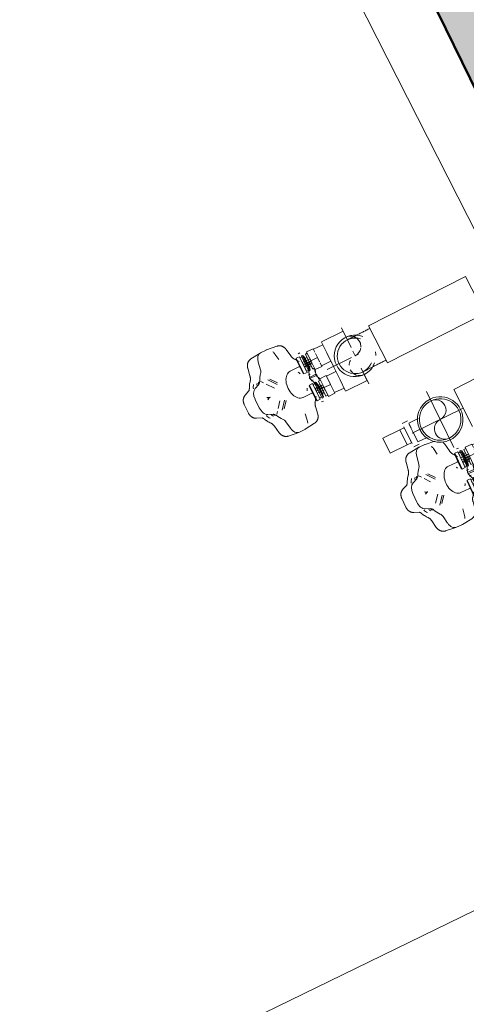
# Model space of a CAD drawing. Header units: millimetres. Extents: x -1662057 to -197461, y -941126 to 63888.
# Tile 103 of 209: x -1618748 to -1618390, y -339520 to -338729. Entities that reach past the tile are written whole.
import ezdxf

# ---------------------------------------------------------------- set-up
doc = ezdxf.new("R2010")
doc.units = ezdxf.units.MM
for name, color, linetype, lineweight in [('A-Wall', 252, 'CONTINUOUS', 0), ('A-WALL-PATT', 111, 'CONTINUOUS', 50), ('I-WALL', 2, 'CONTINUOUS', 18), ('P-PIPE', 3, 'CONTINUOUS', 5), ('P-PIPE-CNTR', 3, 'CONTINUOUS', 5)]:
    doc.layers.add(name, color=color, linetype=linetype, lineweight=lineweight)

# ---------------------------------------------------------------- blocks, each defined once
blk = doc.blocks.new('M_Elbow - Generic - Standard-2267765-Pirmā stāva plāns uz atzīmes 0_000 M1-150')
at = {"layer": 'P-PIPE', "color": 252, "flags": 128}
for points in [[(-13147.29, 10759.11), (-13148.12, 10759.1), (-13148.94, 10759.09), (-13149.76, 10759.08), (-13150.58, 10759.07), (-13151.39, 10759.05), (-13152.2, 10759.04), (-13152.99, 10759.03), (-13153.78, 10759.02), (-13154.56, 10759.01), (-13155.33, 10759), (-13156.08, 10758.99), (-13156.82, 10758.98), (-13157.54, 10758.97), (-13158.25, 10758.96), (-13158.94, 10758.95), (-13159.61, 10758.94), (-13160.27, 10758.93), (-13160.9, 10758.92), (-13161.51, 10758.91), (-13162.09, 10758.9), (-13162.66, 10758.89), (-13163.2, 10758.88), (-13163.71, 10758.88), (-13164.2, 10758.87), (-13164.66, 10758.86), (-13165.09, 10758.86), (-13165.49, 10758.85), (-13165.87, 10758.85), (-13166.21, 10758.84), (-13166.52, 10758.84), (-13166.81, 10758.83), (-13167.06, 10758.83), (-13167.28, 10758.83), (-13167.47, 10758.82), (-13167.63, 10758.82), (-13167.75, 10758.82), (-13167.84, 10758.82), (-13167.9, 10758.82), (-13167.93, 10758.82)], [(-13167.52, 10730.24), (-13167.5, 10730.24), (-13167.45, 10730.25), (-13167.37, 10730.25), (-13167.25, 10730.25), (-13167.1, 10730.25), (-13166.92, 10730.25), (-13166.71, 10730.26), (-13166.47, 10730.26), (-13166.19, 10730.26), (-13165.89, 10730.27), (-13165.55, 10730.27), (-13165.18, 10730.28), (-13164.79, 10730.28), (-13164.36, 10730.29), (-13163.91, 10730.3), (-13163.43, 10730.3), (-13162.93, 10730.31), (-13162.39, 10730.32), (-13161.84, 10730.33), (-13161.26, 10730.33), (-13160.65, 10730.34), (-13160.03, 10730.35), (-13159.38, 10730.36), (-13158.72, 10730.37), (-13158.03, 10730.38), (-13157.33, 10730.39), (-13156.61, 10730.4), (-13155.87, 10730.41), (-13155.12, 10730.42), (-13154.36, 10730.43), (-13153.58, 10730.44), (-13152.8, 10730.46), (-13152, 10730.47), (-13151.2, 10730.48), (-13150.39, 10730.49), (-13149.57, 10730.5), (-13148.75, 10730.51), (-13147.93, 10730.53), (-13147.1, 10730.54), (-13146.88, 10730.54)]]:
    blk.add_lwpolyline(points, dxfattribs=at)
at = {"layer": 'P-PIPE', "color": 252}
for start, end in [(45.82406, 180.82406), (180.82406, 311.28067)]:
    blk.add_arc((-13167.72, 10744.53), 14.29, start, end, dxfattribs=at)
blk = doc.blocks.new('Pipe-Valve-Herz-Commisioning_14017XX-13 - DN15LF _1 4017 11_-2478847-Pirmā stāva plāns uz atzīmes 0_000 M1-150')
at = {"layer": 'P-PIPE', "color": 252}
for p, q in [((-13235.14, 10780.06), (-13243.97, 10779.05)), ((-13234.76, 10780.08), (-13229.86, 10780.07)), ((-13220.66, 10779.04), (-13229.48, 10780.05)), ((-13249.5, 10773.44), (-13250.59, 10767.13)), ((-13240.84, 10767.83), (-13239.75, 10774.13)), ((-13224.88, 10774.12), (-13223.98, 10768.83)), ((-13214.06, 10767.11), (-13215.14, 10773.41)), ((-13211.47, 10750.2), (-13211.46, 10762.93)), ((-13211.46, 10762.93), (-13211.47, 10750.2)), ((-13210.97, 10763.56), (-13211.46, 10762.93)), ((-13210.98, 10749.56), (-13210.97, 10763.56)), ((-13208.16, 10763.56), (-13210.97, 10763.56)), ((-13210.97, 10763.56), (-13210.97, 10760.06)), ((-13208.17, 10749.56), (-13208.16, 10763.56)), ((-13208.16, 10763.56), (-13208.17, 10760.06)), ((-13208.17, 10760.39), (-13208.16, 10762.64)), ((-13208.16, 10762.64), (-13208.17, 10760.39)), ((-13208.16, 10761.3), (-13208.17, 10758.31)), ((-13208.17, 10760.06), (-13208.16, 10761.3)), ((-13206.46, 10766.06), (-13208.16, 10766.06)), ((-13206.46, 10762.64), (-13208.16, 10762.64)), ((-13206.47, 10749.66), (-13206.46, 10763.45)), ((-13206.46, 10763.45), (-13206.47, 10749.66)), ((-13206.47, 10750.48), (-13206.46, 10762.64)), ((-13206.46, 10762.64), (-13206.47, 10750.48)), ((-13206.46, 10761.3), (-13206.47, 10751.82)), ((-13206.47, 10758.31), (-13206.46, 10761.3)), ((-13205.49, 10763.45), (-13206.46, 10763.45)), ((-13205.5, 10749.66), (-13205.49, 10763.45)), ((-13205.49, 10763.45), (-13205.5, 10749.66)), ((-13204.88, 10762.83), (-13205.49, 10763.45)), ((-13204.89, 10750.28), (-13204.88, 10762.83)), ((-13204.88, 10762.83), (-13204.89, 10750.28)), ((-13204.56, 10761.03), (-13204.88, 10761.77)), ((-13204.88, 10751.35), (-13204.88, 10761.77)), ((-13204.88, 10761.77), (-13204.88, 10751.35)), ((-13204.57, 10752.08), (-13204.56, 10761.03)), ((-13204.56, 10761.03), (-13204.57, 10752.08)), ((-13202.97, 10760.23), (-13204.57, 10760.24)), ((-13204.57, 10752.88), (-13204.57, 10760.24)), ((-13204.57, 10760.24), (-13204.57, 10752.88)), ((-13202.96, 10763.26), (-13202.97, 10749.86)), ((-13202.97, 10758.31), (-13202.96, 10763.26)), ((-13202.97, 10760.23), (-13202.97, 10752.88)), ((-13202.97, 10752.88), (-13202.97, 10760.23)), ((-13201.23, 10763.25), (-13202.96, 10763.26)), ((-13201.23, 10756.55), (-13201.23, 10764.45)), ((-13195.41, 10764.45), (-13201.23, 10764.45)), ((-13195.41, 10764.45), (-13195.41, 10761.28)), ((-13187.01, 10763.92), (-13195.41, 10763.92)), ((-13195.41, 10760.24), (-13195.41, 10756.55)), ((-13167.71, 10766.53), (-13187.01, 10766.54)), ((-13187.01, 10756.54), (-13187.01, 10766.2)), ((-13167.71, 10766.52), (-13167.71, 10762.03)), ((-13256.73, 10756.68), (-13260.79, 10754.99)), ((-13251.32, 10756.15), (-13247.26, 10757.84)), ((-13243.33, 10757.42), (-13244.71, 10759.17)), ((-13237.19, 10749.65), (-13241.73, 10755.4)), ((-13239.1, 10757.89), (-13233.9, 10751.3)), ((-13233.23, 10752.45), (-13237.4, 10757.73)), ((-13212.18, 10756.31), (-13219.96, 10756.32)), ((-13210.97, 10753.06), (-13210.98, 10749.56)), ((-13208.28, 10745.14), (-13204.25, 10755.98)), ((-13208.17, 10758.31), (-13208.17, 10754.81)), ((-13208.17, 10758.31), (-13201.23, 10758.3)), ((-13201.23, 10754.8), (-13208.17, 10754.81)), ((-13208.17, 10754.81), (-13208.17, 10751.82)), ((-13201.94, 10754.05), (-13208.17, 10754.05)), ((-13208.17, 10751.82), (-13208.17, 10753.06)), ((-13208.17, 10753.06), (-13208.17, 10749.56)), ((-13208.17, 10750.48), (-13208.17, 10752.73)), ((-13208.17, 10752.73), (-13208.17, 10750.48)), ((-13206.14, 10755.89), (-13207.93, 10756.64)), ((-13202.97, 10758.31), (-13206.47, 10758.31)), ((-13206.47, 10754.81), (-13202.97, 10754.81)), ((-13206.47, 10751.82), (-13206.47, 10754.81)), ((-13204.88, 10751.35), (-13204.57, 10752.08)), ((-13204.57, 10752.88), (-13202.97, 10752.88)), ((-13201.23, 10755.98), (-13204.25, 10755.98)), ((-13201.23, 10756.56), (-13203.6, 10756.56)), ((-13202.97, 10758.31), (-13201.23, 10758.3)), ((-13202.97, 10749.86), (-13202.97, 10754.81)), ((-13201.23, 10754.8), (-13202.97, 10754.81)), ((-13201.24, 10748.66), (-13201.23, 10756.55)), ((-13201.23, 10754.8), (-13201.23, 10758.3)), ((-13195.41, 10756.55), (-13201.23, 10756.55)), ((-13195.41, 10756.55), (-13195.42, 10752.86)), ((-13195.42, 10751.82), (-13195.42, 10748.65)), ((-13187.02, 10744.54), (-13187.01, 10756.54)), ((-13264.84, 10748.41), (-13264.85, 10740.79)), ((-13255.16, 10740.78), (-13255.15, 10748.4)), ((-13245.63, 10744.59), (-13243.51, 10744.58)), ((-13211.47, 10750.2), (-13210.98, 10749.56)), ((-13210.98, 10749.56), (-13208.17, 10749.56)), ((-13202.61, 10745.14), (-13208.28, 10745.14)), ((-13204.27, 10733.13), (-13208.28, 10743.98)), ((-13202.61, 10743.98), (-13208.28, 10743.98)), ((-13208.17, 10750.48), (-13206.47, 10750.48)), ((-13208.17, 10747.06), (-13206.47, 10747.06)), ((-13206.47, 10749.66), (-13205.5, 10749.66)), ((-13205.5, 10749.66), (-13204.89, 10750.28)), ((-13202.97, 10749.86), (-13201.24, 10749.85)), ((-13201.24, 10748.83), (-13202.61, 10745.14)), ((-13202.61, 10743.98), (-13201.24, 10740.27)), ((-13195.42, 10748.65), (-13201.24, 10748.66)), ((-13195.42, 10749.18), (-13187.02, 10749.17)), ((-13187.03, 10732.54), (-13187.02, 10744.54)), ((-13183.85, 10744.54), (-13187.02, 10744.54)), ((-13241.75, 10733.77), (-13237.95, 10738.56)), ((-13234.28, 10737.38), (-13239.41, 10730.91)), ((-13237.47, 10731.36), (-13233.24, 10736.7)), ((-13211.48, 10738.93), (-13211.49, 10726.2)), ((-13211.49, 10726.2), (-13211.48, 10738.93)), ((-13210.98, 10739.56), (-13211.48, 10738.93)), ((-13210.98, 10739.56), (-13210.99, 10736.06)), ((-13210.99, 10725.56), (-13210.98, 10739.56)), ((-13208.18, 10739.56), (-13210.98, 10739.56)), ((-13208.19, 10725.56), (-13208.18, 10739.56)), ((-13208.18, 10737.3), (-13208.19, 10727.82)), ((-13206.48, 10742.06), (-13208.18, 10742.06)), ((-13208.18, 10739.56), (-13208.18, 10736.06)), ((-13206.48, 10738.64), (-13208.18, 10738.64)), ((-13208.18, 10738.64), (-13208.18, 10736.39)), ((-13208.18, 10736.39), (-13208.18, 10738.64)), ((-13208.18, 10736.29), (-13208.18, 10737.3)), ((-13206.48, 10739.45), (-13206.49, 10725.66)), ((-13206.49, 10725.66), (-13206.48, 10739.45)), ((-13206.48, 10738.64), (-13206.49, 10726.48)), ((-13206.49, 10726.48), (-13206.48, 10738.64)), ((-13206.49, 10727.82), (-13206.48, 10737.3)), ((-13205.51, 10739.45), (-13206.48, 10739.45)), ((-13206.48, 10737.3), (-13206.48, 10734.31)), ((-13205.51, 10739.45), (-13205.52, 10725.66)), ((-13205.52, 10725.66), (-13205.51, 10739.45)), ((-13204.89, 10738.83), (-13205.51, 10739.45)), ((-13204.89, 10738.83), (-13204.9, 10726.28)), ((-13204.9, 10726.28), (-13204.89, 10738.83)), ((-13204.89, 10737.77), (-13204.9, 10727.35)), ((-13204.9, 10727.35), (-13204.89, 10737.77)), ((-13204.58, 10737.03), (-13204.89, 10737.77)), ((-13204.58, 10737.03), (-13204.59, 10728.08)), ((-13204.59, 10728.08), (-13204.58, 10737.03)), ((-13204.58, 10736.24), (-13204.59, 10728.88)), ((-13204.59, 10728.88), (-13204.58, 10736.24)), ((-13202.98, 10736.23), (-13204.58, 10736.24)), ((-13202.99, 10725.86), (-13202.98, 10739.26)), ((-13202.99, 10728.88), (-13202.98, 10736.23)), ((-13202.98, 10736.23), (-13202.99, 10728.88)), ((-13201.25, 10739.25), (-13202.98, 10739.26)), ((-13202.98, 10739.26), (-13202.98, 10734.31)), ((-13201.25, 10732.55), (-13201.24, 10740.45)), ((-13195.42, 10740.45), (-13201.24, 10740.45)), ((-13195.42, 10740.45), (-13195.43, 10732.55)), ((-13187.02, 10739.92), (-13195.42, 10739.92)), ((-13260.81, 10734.21), (-13256.75, 10732.51)), ((-13247.28, 10731.33), (-13251.34, 10733.03)), ((-13244.73, 10730), (-13243.34, 10731.75)), ((-13219.97, 10732.82), (-13212.19, 10732.81)), ((-13210.99, 10729.06), (-13210.99, 10725.56)), ((-13208.19, 10730.81), (-13201.25, 10730.8)), ((-13208.19, 10729.06), (-13208.19, 10725.56)), ((-13208.19, 10727.82), (-13208.19, 10728.83)), ((-13208.19, 10728.73), (-13208.19, 10726.48)), ((-13208.19, 10726.48), (-13208.19, 10728.73)), ((-13208.18, 10735.06), (-13201.95, 10735.06)), ((-13201.25, 10734.3), (-13208.18, 10734.31)), ((-13207.94, 10732.48), (-13206.14, 10733.23)), ((-13202.99, 10730.81), (-13206.49, 10730.81)), ((-13206.49, 10730.81), (-13206.49, 10727.82)), ((-13206.48, 10734.31), (-13202.98, 10734.31)), ((-13204.9, 10727.35), (-13204.59, 10728.08)), ((-13204.59, 10728.88), (-13202.99, 10728.88)), ((-13201.25, 10733.13), (-13204.27, 10733.13)), ((-13201.25, 10732.55), (-13203.62, 10732.55)), ((-13202.99, 10730.81), (-13202.99, 10725.86)), ((-13202.99, 10730.81), (-13201.25, 10730.8)), ((-13201.25, 10734.3), (-13202.98, 10734.31)), ((-13201.26, 10724.66), (-13201.25, 10732.55)), ((-13201.25, 10732.55), (-13195.43, 10732.55)), ((-13195.43, 10732.55), (-13195.44, 10724.65)), ((-13187.04, 10722.88), (-13187.03, 10732.54)), ((-13250.62, 10722.04), (-13249.54, 10715.74)), ((-13239.79, 10715.03), (-13240.87, 10721.33)), ((-13224.01, 10720.31), (-13224.92, 10715.02)), ((-13215.18, 10715.72), (-13214.09, 10722.02)), ((-13211.49, 10726.2), (-13210.99, 10725.56)), ((-13210.99, 10725.56), (-13208.19, 10725.56)), ((-13208.19, 10726.48), (-13206.49, 10726.48)), ((-13208.19, 10723.06), (-13206.49, 10723.06)), ((-13206.49, 10725.66), (-13205.52, 10725.66)), ((-13205.52, 10725.66), (-13204.9, 10726.28)), ((-13202.99, 10725.86), (-13201.25, 10725.85)), ((-13195.44, 10724.65), (-13201.26, 10724.66)), ((-13195.43, 10725.18), (-13187.03, 10725.17)), ((-13187.04, 10722.54), (-13167.74, 10722.53)), ((-13167.73, 10727.68), (-13167.74, 10722.74)), ((-13244.02, 10710.12), (-13235.19, 10709.1)), ((-13229.91, 10709.07), (-13234.81, 10709.08)), ((-13229.53, 10709.1), (-13220.7, 10710.1))]:
    blk.add_line(p, q, dxfattribs=at)
at = {"layer": 'P-PIPE', "color": 252, "flags": 128}
for points in [[(-13243.97, 10779.05), (-13244.33, 10779), (-13244.67, 10778.93), (-13245.01, 10778.84), (-13245.34, 10778.72), (-13245.66, 10778.6), (-13245.96, 10778.46), (-13246.25, 10778.3), (-13246.52, 10778.14), (-13246.78, 10777.96), (-13247.02, 10777.78), (-13247.24, 10777.59), (-13247.46, 10777.39), (-13247.66, 10777.19), (-13247.84, 10776.99), (-13248.01, 10776.79), (-13248.18, 10776.58), (-13248.32, 10776.37), (-13248.46, 10776.16), (-13248.59, 10775.95), (-13248.71, 10775.74), (-13248.82, 10775.53), (-13248.92, 10775.31), (-13249.01, 10775.1), (-13249.1, 10774.89), (-13249.18, 10774.68), (-13249.25, 10774.47), (-13249.31, 10774.26), (-13249.37, 10774.05), (-13249.42, 10773.83), (-13249.46, 10773.62), (-13249.5, 10773.44)], [(-13220.66, 10779.04), (-13220.3, 10778.98), (-13219.95, 10778.91), (-13219.61, 10778.82), (-13219.28, 10778.71), (-13218.97, 10778.58), (-13218.67, 10778.44), (-13218.38, 10778.28), (-13218.11, 10778.12), (-13217.85, 10777.94), (-13217.61, 10777.76), (-13217.38, 10777.57), (-13217.17, 10777.37), (-13216.97, 10777.17), (-13216.79, 10776.97), (-13216.61, 10776.76), (-13216.45, 10776.56), (-13216.3, 10776.35), (-13216.17, 10776.14), (-13216.04, 10775.93), (-13215.92, 10775.71), (-13215.81, 10775.5), (-13215.71, 10775.29), (-13215.62, 10775.08), (-13215.53, 10774.87), (-13215.46, 10774.65), (-13215.39, 10774.44), (-13215.32, 10774.23), (-13215.27, 10774.02), (-13215.22, 10773.81), (-13215.17, 10773.6), (-13215.14, 10773.41)], [(-13252.07, 10763.55), (-13252.6, 10762.91), (-13253.11, 10762.25), (-13253.6, 10761.57), (-13254.06, 10760.86), (-13254.5, 10760.14), (-13254.91, 10759.39), (-13255.3, 10758.63), (-13255.47, 10758.29)], [(-13252.07, 10763.55), (-13251.98, 10763.66), (-13251.88, 10763.79), (-13251.78, 10763.93), (-13251.68, 10764.09), (-13251.57, 10764.26), (-13251.47, 10764.44), (-13251.37, 10764.64), (-13251.27, 10764.85), (-13251.17, 10765.07), (-13251.08, 10765.3), (-13250.99, 10765.54), (-13250.91, 10765.8), (-13250.83, 10766.06), (-13250.76, 10766.33), (-13250.69, 10766.61), (-13250.63, 10766.9), (-13250.59, 10767.13)], [(-13212.58, 10763.52), (-13212.67, 10763.63), (-13212.77, 10763.76), (-13212.87, 10763.9), (-13212.97, 10764.06), (-13213.07, 10764.23), (-13213.18, 10764.41), (-13213.28, 10764.61), (-13213.38, 10764.82), (-13213.47, 10765.04), (-13213.56, 10765.27), (-13213.65, 10765.52), (-13213.74, 10765.77), (-13213.81, 10766.04), (-13213.89, 10766.31), (-13213.95, 10766.59), (-13214.01, 10766.87), (-13214.06, 10767.11)], [(-13212.58, 10763.52), (-13212.05, 10762.88), (-13211.54, 10762.22), (-13211.05, 10761.54), (-13210.59, 10760.83), (-13210.16, 10760.1)], [(-13260.79, 10754.99), (-13261.1, 10754.85), (-13261.39, 10754.7), (-13261.67, 10754.53), (-13261.93, 10754.36), (-13262.17, 10754.18), (-13262.41, 10753.99), (-13262.62, 10753.8), (-13262.83, 10753.6), (-13263.02, 10753.4), (-13263.19, 10753.19), (-13263.36, 10752.99), (-13263.51, 10752.78), (-13263.65, 10752.57), (-13263.78, 10752.36), (-13263.9, 10752.15), (-13264.02, 10751.94), (-13264.12, 10751.72), (-13264.21, 10751.51), (-13264.3, 10751.3), (-13264.38, 10751.09), (-13264.45, 10750.88), (-13264.52, 10750.67), (-13264.58, 10750.46), (-13264.63, 10750.24), (-13264.68, 10750.03), (-13264.72, 10749.82), (-13264.75, 10749.61), (-13264.78, 10749.4), (-13264.8, 10749.19), (-13264.82, 10748.98), (-13264.83, 10748.77), (-13264.84, 10748.56), (-13264.84, 10748.41)], [(-13256.73, 10756.68), (-13256.71, 10756.68), (-13256.69, 10756.7), (-13256.65, 10756.72), (-13256.6, 10756.75), (-13256.55, 10756.79), (-13256.48, 10756.84), (-13256.41, 10756.91), (-13256.33, 10756.99), (-13256.24, 10757.08), (-13256.15, 10757.19), (-13256.05, 10757.31), (-13255.95, 10757.45), (-13255.85, 10757.6), (-13255.75, 10757.76), (-13255.65, 10757.94), (-13255.55, 10758.13), (-13255.47, 10758.29)], [(-13210.99, 10756.18), (-13211.32, 10756.24), (-13211.66, 10756.29), (-13212, 10756.31), (-13212.18, 10756.31)], [(-13207.43, 10753.97), (-13207.69, 10754.25), (-13207.95, 10754.51), (-13208.23, 10754.75)], [(-13207.93, 10756.64), (-13207.94, 10756.65), (-13207.97, 10756.66), (-13208.01, 10756.68), (-13208.05, 10756.72), (-13208.11, 10756.76)], [(-13260.81, 10734.21), (-13261.11, 10734.34), (-13261.4, 10734.5), (-13261.68, 10734.66), (-13261.94, 10734.83), (-13262.19, 10735.01), (-13262.42, 10735.2), (-13262.64, 10735.4), (-13262.84, 10735.59), (-13263.03, 10735.8), (-13263.2, 10736), (-13263.37, 10736.21), (-13263.52, 10736.42), (-13263.66, 10736.63), (-13263.79, 10736.84), (-13263.91, 10737.05), (-13264.03, 10737.26), (-13264.13, 10737.47), (-13264.22, 10737.68), (-13264.31, 10737.9), (-13264.39, 10738.11), (-13264.46, 10738.32), (-13264.53, 10738.53), (-13264.59, 10738.74), (-13264.64, 10738.95), (-13264.68, 10739.16), (-13264.72, 10739.37), (-13264.76, 10739.58), (-13264.79, 10739.79), (-13264.81, 10740), (-13264.83, 10740.21), (-13264.84, 10740.42), (-13264.85, 10740.63), (-13264.85, 10740.79)], [(-13256.75, 10732.51), (-13256.73, 10732.5), (-13256.7, 10732.49), (-13256.67, 10732.47), (-13256.62, 10732.44), (-13256.56, 10732.4), (-13256.5, 10732.34), (-13256.43, 10732.28), (-13256.34, 10732.2), (-13256.26, 10732.1), (-13256.17, 10732), (-13256.07, 10731.88), (-13255.97, 10731.74), (-13255.87, 10731.59), (-13255.77, 10731.43), (-13255.67, 10731.25), (-13255.57, 10731.06), (-13255.49, 10730.89)], [(-13252.1, 10725.63), (-13252.63, 10726.27), (-13253.14, 10726.93), (-13253.62, 10727.62), (-13254.08, 10728.32), (-13254.52, 10729.05), (-13254.93, 10729.79), (-13255.32, 10730.56), (-13255.49, 10730.89)], [(-13212.6, 10725.61), (-13212.07, 10726.24), (-13211.56, 10726.9), (-13211.08, 10727.59), (-13210.62, 10728.29), (-13210.18, 10729.02)], [(-13212.19, 10732.81), (-13211.86, 10732.82), (-13211.52, 10732.85), (-13211.19, 10732.91)], [(-13207.94, 10732.48), (-13207.96, 10732.47), (-13207.99, 10732.46), (-13208.02, 10732.43), (-13208.07, 10732.4), (-13208.13, 10732.36)], [(-13208.11, 10734.48), (-13207.84, 10734.73), (-13207.58, 10734.99)], [(-13252.1, 10725.63), (-13252, 10725.52), (-13251.91, 10725.39), (-13251.8, 10725.25), (-13251.7, 10725.09), (-13251.6, 10724.92), (-13251.5, 10724.74), (-13251.4, 10724.54), (-13251.3, 10724.33), (-13251.2, 10724.11), (-13251.11, 10723.88), (-13251.02, 10723.63), (-13250.94, 10723.38), (-13250.86, 10723.12), (-13250.79, 10722.84), (-13250.72, 10722.57), (-13250.66, 10722.28), (-13250.62, 10722.04)], [(-13212.6, 10725.61), (-13212.7, 10725.49), (-13212.8, 10725.36), (-13212.9, 10725.22), (-13213, 10725.07), (-13213.1, 10724.9), (-13213.2, 10724.71), (-13213.31, 10724.52), (-13213.4, 10724.31), (-13213.5, 10724.08), (-13213.59, 10723.85), (-13213.68, 10723.61), (-13213.77, 10723.35), (-13213.84, 10723.09), (-13213.92, 10722.82), (-13213.98, 10722.54), (-13214.04, 10722.25), (-13214.09, 10722.02)], [(-13244.02, 10710.12), (-13244.37, 10710.17), (-13244.72, 10710.24), (-13245.06, 10710.33), (-13245.39, 10710.45), (-13245.71, 10710.57), (-13246.01, 10710.71), (-13246.29, 10710.87), (-13246.57, 10711.04), (-13246.82, 10711.21), (-13247.06, 10711.39), (-13247.29, 10711.58), (-13247.5, 10711.78), (-13247.7, 10711.98), (-13247.89, 10712.18), (-13248.06, 10712.39), (-13248.22, 10712.6), (-13248.37, 10712.81), (-13248.51, 10713.02), (-13248.64, 10713.23), (-13248.75, 10713.44), (-13248.86, 10713.65), (-13248.96, 10713.86), (-13249.06, 10714.07), (-13249.14, 10714.29), (-13249.22, 10714.5), (-13249.29, 10714.71), (-13249.35, 10714.92), (-13249.41, 10715.13), (-13249.46, 10715.34), (-13249.5, 10715.55), (-13249.54, 10715.74)], [(-13220.7, 10710.1), (-13220.35, 10710.15), (-13220, 10710.22), (-13219.66, 10710.32), (-13219.33, 10710.43), (-13219.02, 10710.55), (-13218.71, 10710.7), (-13218.43, 10710.85), (-13218.16, 10711.02), (-13217.9, 10711.19), (-13217.66, 10711.37), (-13217.43, 10711.56), (-13217.22, 10711.76), (-13217.02, 10711.96), (-13216.83, 10712.16), (-13216.66, 10712.37), (-13216.5, 10712.57), (-13216.35, 10712.78), (-13216.21, 10712.99), (-13216.08, 10713.2), (-13215.96, 10713.42), (-13215.85, 10713.63), (-13215.75, 10713.84), (-13215.66, 10714.05), (-13215.58, 10714.26), (-13215.5, 10714.47), (-13215.43, 10714.68), (-13215.36, 10714.9), (-13215.31, 10715.11), (-13215.26, 10715.32), (-13215.21, 10715.53), (-13215.18, 10715.72)]]:
    blk.add_lwpolyline(points, dxfattribs=at)
at = {"layer": 'P-PIPE', "color": 252}
for centre, major_axis, start_param, end_param in [((-13234.77, 10772.05), (0.01, 8.03), 0, 1.308997), ((-13229.87, 10772.05), (0.01, 8.03), 6.209708, 6.283185), ((-13229.87, 10772.05), (0.01, 8.03), 4.974188, 5.299097), ((-13243.97, 10769.14), (0, 5.05), 3.778579, 4.45059), ((-13248.04, 10752.8), (0.01, 8.21), 0.58882, 1.097238), ((-13243.45, 10752.79), (0.01, 8.21), 0.58882, 0.843029), ((-13248.09, 10762.67), (0, 5), 3.403392, 4.075931), ((-13232.24, 10744.43), (0.02, 25.68), 0.636987, 0.934338), ((-13249.99, 10748.4), (0.01, 8.03), 0.261799, 1.570796), ((-13243.45, 10752.79), (0.01, 9.76), 0.819061, 1.069275), ((-13219.97, 10744.57), (0.01, 11.75), 0, 3.141593), ((-13219.97, 10744.57), (0.01, 11.75), 5.295034, 5.497787), ((-13199.59, 10744.55), (0.01, 13.54), 0.480753, 0.566444), ((-13243.45, 10752.79), (0.01, 8.21), 2.622491, 3.130909), ((-13243.46, 10736.37), (0.01, 8.21), 0.010683, 0.519101), ((-13199.59, 10744.55), (0.01, 13.54), 1.527951, 1.613642), ((-13193.92, 10744.55), (0.01, 13.54), 1.527951, 1.613642), ((-13193.92, 10744.55), (0.01, 13), 1.220163, 1.570796), ((-13193.92, 10744.55), (0.01, 13), 1.570796, 1.921429), ((-13250, 10740.78), (0.01, 8.03), 1.570796, 2.879793), ((-13219.97, 10744.57), (0.01, 11.75), 3.926991, 4.129743), ((-13248.05, 10736.38), (0.01, 8.21), 2.044355, 2.552772), ((-13243.46, 10736.37), (0.01, 9.76), 2.072317, 2.322531), ((-13243.46, 10736.37), (0.01, 8.21), 2.298563, 2.552772), ((-13248.11, 10726.5), (0, 5), 5.348847, 6.021386), ((-13232.24, 10744.72), (0.02, 25.68), 2.207255, 2.504606), ((-13199.59, 10744.55), (0.01, 13.54), 2.575148, 2.66084), ((-13244.01, 10720.03), (0, 5.05), 4.974188, 5.646199), ((-13234.81, 10717.1), (0.01, 8.03), 1.832596, 3.141593), ((-13229.91, 10717.1), (0.01, 8.03), 4.125681, 4.45059), ((-13229.91, 10717.1), (0.01, 8.03), 3.141593, 3.21507)]:
    blk.add_ellipse(centre, major_axis=major_axis, ratio=0.642788, start_param=start_param, end_param=end_param, dxfattribs=at)
blk = doc.blocks.new('Pipe-Valve-Herz-Commisioning_14017XX-13 - DN15LF _1 4017 11_-V4-Pirmā stāva plāns uz atzīmes 0_000 M1-150')
at = {"layer": 'P-PIPE', "color": 252}
for p, q in [((-13168.54, 10649.72), (-13169.76, 10643.44)), ((-13154.06, 10656.05), (-13162.9, 10655.22)), ((-13160, 10643.94), (-13158.78, 10650.22)), ((-13153.68, 10656.07), (-13148.78, 10655.96)), ((-13140.38, 10654.85), (-13148.4, 10655.93)), ((-13143.92, 10649.92), (-13143.12, 10644.61)), ((-13133.23, 10642.69), (-13134.19, 10649.01)), ((-13125.66, 10641.49), (-13127.36, 10641.52)), ((-13106.4, 10631.59), (-13106.21, 10641.25)), ((-13086.9, 10641.19), (-13106.2, 10641.59)), ((-13086.91, 10640.95), (-13086.93, 10640.07)), ((-13086.9, 10641.18), (-13086.9, 10641.19)), ((-13176.1, 10633.1), (-13180.2, 10631.49)), ((-13170.71, 10632.47), (-13166.61, 10634.08)), ((-13162.69, 10633.58), (-13164.04, 10635.36)), ((-13158.46, 10633.96), (-13153.38, 10627.27)), ((-13152.69, 10628.41), (-13156.76, 10633.77)), ((-13130.99, 10625.73), (-13130.72, 10638.45)), ((-13130.72, 10638.45), (-13130.99, 10625.73)), ((-13130.21, 10639.08), (-13130.72, 10638.45)), ((-13130.5, 10625.08), (-13130.21, 10639.08)), ((-13130.21, 10639.08), (-13130.29, 10635.58)), ((-13127.41, 10639.02), (-13130.21, 10639.08)), ((-13127.7, 10625.02), (-13127.41, 10639.02)), ((-13127.52, 10633.77), (-13127.59, 10630.27)), ((-13127.46, 10636.76), (-13127.52, 10633.77)), ((-13127.52, 10633.77), (-13120.59, 10633.63)), ((-13127.41, 10639.02), (-13127.48, 10635.52)), ((-13127.48, 10635.86), (-13127.43, 10638.1)), ((-13127.43, 10638.1), (-13127.48, 10635.86)), ((-13127.48, 10635.53), (-13127.46, 10636.76)), ((-13125.73, 10638.07), (-13127.43, 10638.1)), ((-13126, 10625.1), (-13125.71, 10638.88)), ((-13125.71, 10638.88), (-13126, 10625.1)), ((-13125.98, 10625.91), (-13125.73, 10638.07)), ((-13125.73, 10638.07), (-13125.98, 10625.91)), ((-13125.76, 10636.73), (-13125.95, 10627.25)), ((-13125.82, 10633.74), (-13125.76, 10636.73)), ((-13122.32, 10633.67), (-13125.82, 10633.74)), ((-13124.74, 10638.86), (-13125.71, 10638.88)), ((-13125.03, 10625.08), (-13124.74, 10638.86)), ((-13124.74, 10638.86), (-13125.03, 10625.08)), ((-13124.14, 10638.23), (-13124.74, 10638.86)), ((-13124.4, 10625.68), (-13124.14, 10638.23)), ((-13124.14, 10638.23), (-13124.4, 10625.68)), ((-13124.38, 10626.75), (-13124.16, 10637.17)), ((-13124.16, 10637.17), (-13124.38, 10626.75)), ((-13123.86, 10636.42), (-13124.16, 10637.17)), ((-13124.05, 10627.48), (-13123.86, 10636.42)), ((-13123.86, 10636.42), (-13124.05, 10627.48)), ((-13124.03, 10628.27), (-13123.88, 10635.63)), ((-13123.88, 10635.63), (-13124.03, 10628.27)), ((-13122.28, 10635.59), (-13123.88, 10635.63)), ((-13122.22, 10638.62), (-13122.49, 10625.22)), ((-13122.28, 10635.59), (-13122.43, 10628.24)), ((-13122.43, 10628.24), (-13122.28, 10635.59)), ((-13122.32, 10633.67), (-13122.22, 10638.62)), ((-13122.32, 10633.67), (-13120.59, 10633.63)), ((-13120.48, 10638.58), (-13122.22, 10638.62)), ((-13120.66, 10630.13), (-13120.59, 10633.63)), ((-13120.62, 10631.88), (-13120.46, 10639.78)), ((-13114.64, 10639.66), (-13120.46, 10639.78)), ((-13114.73, 10635.45), (-13114.8, 10631.76)), ((-13114.64, 10639.66), (-13114.71, 10636.49)), ((-13106.25, 10638.96), (-13114.65, 10639.13)), ((-13157.77, 10627.09), (-13161.13, 10631.53)), ((-13131.57, 10631.85), (-13139.35, 10632.01)), ((-13130.99, 10625.73), (-13130.5, 10625.08)), ((-13130.43, 10628.58), (-13130.5, 10625.08)), ((-13127.9, 10620.61), (-13123.65, 10631.37)), ((-13127.63, 10628.52), (-13127.7, 10625.02)), ((-13127.68, 10625.94), (-13127.67, 10626.41)), ((-13127.67, 10626.41), (-13127.68, 10625.94)), ((-13127.68, 10625.94), (-13125.98, 10625.91)), ((-13127.59, 10630.27), (-13127.65, 10627.29)), ((-13127.65, 10627.29), (-13127.63, 10628.55)), ((-13121.38, 10629.39), (-13127.61, 10629.52)), ((-13120.66, 10630.13), (-13127.59, 10630.27)), ((-13127.12, 10629.7), (-13127.38, 10629.97)), ((-13123.95, 10630.62), (-13127.31, 10632.1)), ((-13125.95, 10627.25), (-13125.89, 10630.24)), ((-13125.89, 10630.24), (-13122.39, 10630.17)), ((-13125.03, 10625.08), (-13124.4, 10625.68)), ((-13124.38, 10626.75), (-13124.05, 10627.48)), ((-13124.03, 10628.27), (-13122.43, 10628.24)), ((-13120.63, 10631.3), (-13123.65, 10631.37)), ((-13120.62, 10631.88), (-13122.99, 10631.93)), ((-13122.49, 10625.22), (-13122.39, 10630.17)), ((-13122.49, 10625.22), (-13120.76, 10625.18)), ((-13120.66, 10630.13), (-13122.39, 10630.17)), ((-13120.78, 10623.99), (-13120.62, 10631.88)), ((-13114.8, 10631.76), (-13120.62, 10631.88)), ((-13114.8, 10631.76), (-13114.96, 10623.87)), ((-13106.5, 10627.09), (-13106.4, 10631.59)), ((-13184.38, 10625), (-13184.54, 10617.38)), ((-13174.85, 10617.18), (-13174.69, 10624.8)), ((-13165.25, 10620.8), (-13163.13, 10620.75)), ((-13130.5, 10625.08), (-13127.7, 10625.02)), ((-13124.12, 10608.52), (-13127.92, 10619.45)), ((-13122.25, 10619.33), (-13127.92, 10619.45)), ((-13122.23, 10620.49), (-13127.9, 10620.61)), ((-13126.15, 10617.49), (-13127.85, 10617.53)), ((-13127.75, 10622.53), (-13126.05, 10622.49)), ((-13126, 10625.1), (-13125.03, 10625.08)), ((-13122.25, 10619.33), (-13120.96, 10615.6)), ((-13121.05, 10623.48), (-13122.23, 10620.49)), ((-13114.96, 10623.87), (-13120.78, 10623.99)), ((-13114.95, 10624.39), (-13107.09, 10624.23)), ((-13180.63, 10610.72), (-13176.6, 10608.94)), ((-13167.16, 10607.57), (-13171.19, 10609.35)), ((-13161.58, 10609.9), (-13156.92, 10615.55)), ((-13154.04, 10613.37), (-13159.3, 10607)), ((-13157.35, 10607.42), (-13153.02, 10612.67)), ((-13131.22, 10614.46), (-13131.48, 10601.73)), ((-13131.48, 10601.73), (-13131.22, 10614.46)), ((-13130.71, 10615.09), (-13131.22, 10614.46)), ((-13130.99, 10601.09), (-13130.71, 10615.09)), ((-13130.71, 10615.09), (-13130.78, 10611.59)), ((-13127.9, 10615.03), (-13130.71, 10615.09)), ((-13128.19, 10601.03), (-13127.9, 10615.03)), ((-13127.95, 10612.77), (-13128.15, 10603.29)), ((-13128, 10610.53), (-13121.77, 10610.4)), ((-13127.9, 10615.03), (-13127.98, 10611.53)), ((-13127.92, 10614.11), (-13127.97, 10611.86)), ((-13127.97, 10611.86), (-13127.92, 10614.11)), ((-13127.97, 10611.76), (-13127.95, 10612.77)), ((-13127.94, 10609.94), (-13127.66, 10610.19)), ((-13126.22, 10614.07), (-13127.92, 10614.11)), ((-13121.2, 10609.64), (-13127.89, 10609.78)), ((-13126.21, 10614.89), (-13126.49, 10601.1)), ((-13126.49, 10601.1), (-13126.21, 10614.89)), ((-13126.22, 10614.07), (-13126.47, 10601.91)), ((-13126.47, 10601.91), (-13126.22, 10614.07)), ((-13126.45, 10603.26), (-13126.25, 10612.73)), ((-13126.25, 10612.73), (-13126.31, 10609.74)), ((-13126.31, 10609.74), (-13122.81, 10609.67)), ((-13125.24, 10614.87), (-13126.21, 10614.89)), ((-13125.24, 10614.87), (-13125.52, 10601.08)), ((-13125.52, 10601.08), (-13125.24, 10614.87)), ((-13124.63, 10614.24), (-13125.24, 10614.87)), ((-13124.63, 10614.24), (-13124.89, 10601.68)), ((-13124.89, 10601.68), (-13124.63, 10614.24)), ((-13124.65, 10613.17), (-13124.87, 10602.75)), ((-13124.87, 10602.75), (-13124.65, 10613.17)), ((-13124.36, 10612.43), (-13124.65, 10613.17)), ((-13124.36, 10612.43), (-13124.54, 10603.48)), ((-13124.54, 10603.48), (-13124.36, 10612.43)), ((-13124.37, 10611.63), (-13124.52, 10604.28)), ((-13124.52, 10604.28), (-13124.37, 10611.63)), ((-13122.77, 10611.6), (-13124.37, 10611.63)), ((-13122.99, 10601.22), (-13122.71, 10614.62)), ((-13122.92, 10604.24), (-13122.77, 10611.6)), ((-13122.77, 10611.6), (-13122.92, 10604.24)), ((-13122.71, 10614.62), (-13122.81, 10609.67)), ((-13121.08, 10609.64), (-13122.81, 10609.67)), ((-13120.98, 10614.58), (-13122.71, 10614.62)), ((-13121.11, 10607.89), (-13120.95, 10615.78)), ((-13115.13, 10615.66), (-13120.95, 10615.78)), ((-13115.22, 10611.45), (-13115.3, 10607.77)), ((-13115.13, 10615.66), (-13115.2, 10612.5)), ((-13107.55, 10614.98), (-13115.14, 10615.14)), ((-13106.9, 10607.59), (-13106.8, 10612.15)), ((-13139.83, 10608.52), (-13132.05, 10608.36)), ((-13131.48, 10601.73), (-13130.99, 10601.09)), ((-13130.92, 10604.59), (-13130.99, 10601.09)), ((-13128.12, 10604.53), (-13128.19, 10601.03)), ((-13128.13, 10604.2), (-13128.17, 10601.95)), ((-13128.17, 10601.95), (-13128.13, 10604.2)), ((-13128.17, 10601.95), (-13126.47, 10601.91)), ((-13128.15, 10603.29), (-13128.12, 10604.3)), ((-13127.97, 10606.28), (-13121.27, 10606.14)), ((-13127.81, 10607.94), (-13124.38, 10609.29)), ((-13126.38, 10606.24), (-13126.45, 10603.26)), ((-13122.89, 10606.17), (-13126.38, 10606.24)), ((-13125.52, 10601.08), (-13124.89, 10601.68)), ((-13124.87, 10602.75), (-13124.54, 10603.48)), ((-13124.52, 10604.28), (-13122.92, 10604.24)), ((-13121.1, 10608.46), (-13124.12, 10608.52)), ((-13121.11, 10607.88), (-13123.49, 10607.93)), ((-13122.89, 10606.17), (-13122.99, 10601.22)), ((-13122.89, 10606.17), (-13121.15, 10606.14)), ((-13121.28, 10599.99), (-13121.11, 10607.89)), ((-13121.11, 10607.89), (-13115.3, 10607.77)), ((-13115.39, 10603.03), (-13115.46, 10599.87)), ((-13115.3, 10607.77), (-13115.37, 10604.08)), ((-13107.1, 10597.94), (-13106.9, 10607.59)), ((-13170.68, 10598.36), (-13169.73, 10592.03)), ((-13160, 10591.13), (-13160.95, 10597.45)), ((-13144.11, 10596.1), (-13145.13, 10590.82)), ((-13135.37, 10591.33), (-13134.16, 10597.61)), ((-13130.99, 10601.09), (-13128.19, 10601.03)), ((-13128.24, 10598.53), (-13126.54, 10598.5)), ((-13126.49, 10601.1), (-13125.52, 10601.08)), ((-13122.99, 10601.22), (-13121.25, 10601.19)), ((-13115.46, 10599.87), (-13121.28, 10599.99)), ((-13115.45, 10600.4), (-13107.05, 10600.22)), ((-13107.1, 10597.6), (-13087.81, 10597.2)), ((-13087.8, 10597.66), (-13087.8, 10597.41)), ((-13164.32, 10586.3), (-13155.51, 10585.11)), ((-13149.86, 10584.99), (-13141.01, 10585.82)), ((-13150.24, 10584.98), (-13155.14, 10585.08))]:
    blk.add_line(p, q, dxfattribs=at)
at = {"layer": 'P-PIPE', "color": 252, "flags": 128}
for points in [[(-13162.9, 10655.22), (-13163.26, 10655.18), (-13163.61, 10655.11), (-13163.95, 10655.03), (-13164.28, 10654.92), (-13164.6, 10654.8), (-13164.9, 10654.67), (-13165.19, 10654.52), (-13165.47, 10654.36), (-13165.73, 10654.19), (-13165.98, 10654.01), (-13166.21, 10653.82), (-13166.42, 10653.63), (-13166.63, 10653.44), (-13166.82, 10653.24), (-13166.99, 10653.04), (-13167.16, 10652.83), (-13167.31, 10652.63), (-13167.45, 10652.42), (-13167.59, 10652.21), (-13167.71, 10652), (-13167.82, 10651.79), (-13167.93, 10651.58), (-13168.02, 10651.37), (-13168.11, 10651.16), (-13168.2, 10650.95), (-13168.27, 10650.74), (-13168.34, 10650.53), (-13168.4, 10650.32), (-13168.45, 10650.11), (-13168.5, 10649.9), (-13168.54, 10649.72)], [(-13134.93, 10651.33), (-13134.82, 10651.11), (-13134.72, 10650.9), (-13134.64, 10650.69), (-13134.56, 10650.47), (-13134.48, 10650.26), (-13134.42, 10650.05), (-13134.36, 10649.83), (-13134.3, 10649.62), (-13134.26, 10649.41), (-13134.22, 10649.2), (-13134.19, 10649.01)], [(-13171.31, 10639.88), (-13171.21, 10639.99), (-13171.11, 10640.12), (-13171.01, 10640.26), (-13170.9, 10640.41), (-13170.8, 10640.58), (-13170.69, 10640.76), (-13170.59, 10640.96), (-13170.48, 10641.16), (-13170.38, 10641.38), (-13170.29, 10641.61), (-13170.19, 10641.86), (-13170.1, 10642.11), (-13170.02, 10642.37), (-13169.94, 10642.64), (-13169.87, 10642.92), (-13169.8, 10643.2), (-13169.76, 10643.44)], [(-13131.82, 10639.07), (-13131.92, 10639.18), (-13132.01, 10639.31), (-13132.11, 10639.46), (-13132.21, 10639.62), (-13132.31, 10639.79), (-13132.41, 10639.98), (-13132.5, 10640.17), (-13132.6, 10640.39), (-13132.69, 10640.61), (-13132.78, 10640.84), (-13132.86, 10641.09), (-13132.94, 10641.35), (-13133.01, 10641.61), (-13133.08, 10641.88), (-13133.14, 10642.16), (-13133.19, 10642.45), (-13133.23, 10642.69)], [(-13176.1, 10633.1), (-13176.09, 10633.11), (-13176.06, 10633.12), (-13176.02, 10633.14), (-13175.98, 10633.17), (-13175.92, 10633.22), (-13175.85, 10633.27), (-13175.78, 10633.33), (-13175.7, 10633.41), (-13175.61, 10633.5), (-13175.51, 10633.61), (-13175.41, 10633.72), (-13175.31, 10633.86), (-13175.21, 10634.01), (-13175.1, 10634.17), (-13175, 10634.34), (-13174.89, 10634.53), (-13174.81, 10634.69)], [(-13171.31, 10639.88), (-13171.85, 10639.25), (-13172.38, 10638.6), (-13172.87, 10637.93), (-13173.35, 10637.23), (-13173.8, 10636.52), (-13174.23, 10635.78), (-13174.64, 10635.03), (-13174.81, 10634.69)], [(-13131.82, 10639.07), (-13131.31, 10638.42), (-13130.81, 10637.75), (-13130.34, 10637.06), (-13129.9, 10636.34), (-13129.47, 10635.61)], [(-13180.2, 10631.49), (-13180.51, 10631.36), (-13180.8, 10631.22), (-13181.08, 10631.06), (-13181.35, 10630.89), (-13181.6, 10630.72), (-13181.83, 10630.53), (-13182.05, 10630.34), (-13182.26, 10630.15), (-13182.45, 10629.95), (-13182.63, 10629.75), (-13182.8, 10629.55), (-13182.96, 10629.34), (-13183.11, 10629.13), (-13183.24, 10628.93), (-13183.37, 10628.72), (-13183.48, 10628.51), (-13183.59, 10628.3), (-13183.69, 10628.09), (-13183.78, 10627.88), (-13183.86, 10627.67), (-13183.94, 10627.46), (-13184.01, 10627.25), (-13184.07, 10627.04), (-13184.13, 10626.83), (-13184.18, 10626.62), (-13184.23, 10626.41), (-13184.26, 10626.2), (-13184.3, 10625.99), (-13184.33, 10625.78), (-13184.35, 10625.57), (-13184.36, 10625.36), (-13184.37, 10625.15), (-13184.38, 10625)], [(-13130.39, 10631.7), (-13130.72, 10631.77), (-13131.05, 10631.82), (-13131.39, 10631.85), (-13131.57, 10631.85)], [(-13127.31, 10632.1), (-13127.33, 10632.11), (-13127.35, 10632.12), (-13127.39, 10632.15), (-13127.44, 10632.18)], [(-13180.63, 10610.72), (-13180.93, 10610.86), (-13181.22, 10611.02), (-13181.49, 10611.19), (-13181.75, 10611.37), (-13181.99, 10611.55), (-13182.22, 10611.75), (-13182.43, 10611.94), (-13182.63, 10612.15), (-13182.82, 10612.35), (-13182.99, 10612.56), (-13183.15, 10612.77), (-13183.3, 10612.98), (-13183.43, 10613.2), (-13183.56, 10613.41), (-13183.68, 10613.62), (-13183.78, 10613.84), (-13183.88, 10614.05), (-13183.97, 10614.26), (-13184.06, 10614.48), (-13184.13, 10614.69), (-13184.2, 10614.9), (-13184.26, 10615.12), (-13184.31, 10615.33), (-13184.36, 10615.54), (-13184.4, 10615.75), (-13184.44, 10615.96), (-13184.47, 10616.17), (-13184.5, 10616.39), (-13184.51, 10616.6), (-13184.53, 10616.81), (-13184.53, 10617.02), (-13184.54, 10617.23), (-13184.54, 10617.38)], [(-13176.6, 10608.94), (-13176.59, 10608.94), (-13176.56, 10608.92), (-13176.52, 10608.9), (-13176.48, 10608.87), (-13176.42, 10608.82), (-13176.36, 10608.77), (-13176.28, 10608.7), (-13176.21, 10608.62), (-13176.12, 10608.53), (-13176.03, 10608.42), (-13175.94, 10608.29), (-13175.84, 10608.16), (-13175.74, 10608.01), (-13175.64, 10607.84), (-13175.55, 10607.66), (-13175.45, 10607.47), (-13175.37, 10607.3)], [(-13172.09, 10601.98), (-13172.61, 10602.62), (-13173.1, 10603.29), (-13173.57, 10603.99), (-13174.02, 10604.7), (-13174.44, 10605.44), (-13174.84, 10606.19), (-13175.22, 10606.96), (-13175.37, 10607.3)], [(-13172.09, 10601.98), (-13172, 10601.86), (-13171.9, 10601.73), (-13171.8, 10601.59), (-13171.71, 10601.43), (-13171.61, 10601.26), (-13171.51, 10601.07), (-13171.41, 10600.87), (-13171.32, 10600.66), (-13171.22, 10600.44), (-13171.14, 10600.2), (-13171.05, 10599.95), (-13170.97, 10599.7), (-13170.9, 10599.43), (-13170.83, 10599.16), (-13170.77, 10598.88), (-13170.72, 10598.59), (-13170.68, 10598.36)], [(-13132.6, 10601.16), (-13132.06, 10601.79), (-13131.54, 10602.44), (-13131.04, 10603.11), (-13130.56, 10603.81), (-13130.11, 10604.53)], [(-13132.05, 10608.36), (-13131.71, 10608.37), (-13131.38, 10608.39), (-13131.04, 10608.43)], [(-13127.81, 10607.94), (-13127.83, 10607.93), (-13127.85, 10607.92), (-13127.89, 10607.9), (-13127.94, 10607.87)], [(-13132.6, 10601.16), (-13132.7, 10601.05), (-13132.8, 10600.93), (-13132.9, 10600.79), (-13133.01, 10600.63), (-13133.12, 10600.46), (-13133.22, 10600.28), (-13133.33, 10600.09), (-13133.43, 10599.88), (-13133.53, 10599.66), (-13133.63, 10599.43), (-13133.72, 10599.19), (-13133.81, 10598.94), (-13133.89, 10598.67), (-13133.97, 10598.4), (-13134.04, 10598.13), (-13134.11, 10597.84), (-13134.16, 10597.61)], [(-13164.32, 10586.3), (-13164.67, 10586.36), (-13165.02, 10586.44), (-13165.36, 10586.54), (-13165.68, 10586.66), (-13166, 10586.79), (-13166.3, 10586.94), (-13166.58, 10587.1), (-13166.85, 10587.27), (-13167.1, 10587.45), (-13167.34, 10587.64), (-13167.56, 10587.83), (-13167.77, 10588.03), (-13167.97, 10588.24), (-13168.15, 10588.44), (-13168.31, 10588.65), (-13168.47, 10588.86), (-13168.62, 10589.08), (-13168.75, 10589.29), (-13168.87, 10589.5), (-13168.99, 10589.72), (-13169.09, 10589.93), (-13169.19, 10590.14), (-13169.28, 10590.36), (-13169.36, 10590.57), (-13169.43, 10590.78), (-13169.5, 10591), (-13169.56, 10591.21), (-13169.61, 10591.42), (-13169.66, 10591.63), (-13169.7, 10591.84), (-13169.73, 10592.03)], [(-13141.01, 10585.82), (-13140.65, 10585.87), (-13140.3, 10585.93), (-13139.96, 10586.02), (-13139.63, 10586.12), (-13139.31, 10586.24), (-13139.01, 10586.38), (-13138.72, 10586.53), (-13138.44, 10586.69), (-13138.18, 10586.86), (-13137.94, 10587.04), (-13137.71, 10587.22), (-13137.49, 10587.41), (-13137.29, 10587.61), (-13137.1, 10587.81), (-13136.92, 10588.01), (-13136.76, 10588.21), (-13136.6, 10588.42), (-13136.46, 10588.63), (-13136.33, 10588.83), (-13136.21, 10589.04), (-13136.09, 10589.25), (-13135.99, 10589.46), (-13135.89, 10589.67), (-13135.8, 10589.88), (-13135.72, 10590.09), (-13135.64, 10590.3), (-13135.58, 10590.51), (-13135.51, 10590.72), (-13135.46, 10590.93), (-13135.41, 10591.14), (-13135.37, 10591.33)]]:
    blk.add_lwpolyline(points, dxfattribs=at)
at = {"layer": 'P-PIPE', "color": 252}
for centre, major_axis, start_param, end_param in [((-13153.84, 10648.04), (0.16, 8.02), 0, 1.308997), ((-13148.94, 10647.94), (0.16, 8.02), 6.209708, 6.283185), ((-13148.94, 10647.94), (0.16, 8.02), 4.974188, 5.299097), ((-13151.87, 10620.37), (0.53, 25.67), 0.636987, 0.934338), ((-13163.1, 10645.31), (0.1, 5.05), 3.778579, 4.45059), ((-13167.5, 10629.05), (0.17, 8.21), 0.58882, 1.097238), ((-13162.9, 10628.96), (0.2, 9.76), 0.819061, 1.069275), ((-13162.9, 10628.96), (0.17, 8.21), 0.58882, 0.843029), ((-13167.35, 10638.93), (0.1, 5), 3.403392, 4.075931), ((-13169.54, 10624.7), (0.16, 8.02), 0.261799, 1.570796), ((-13139.59, 10620.27), (0.24, 11.75), 0, 3.141593), ((-13139.59, 10620.27), (0.24, 11.75), 5.368564, 5.497787), ((-13119.22, 10619.85), (0.28, 13.54), 0.480753, 0.566444), ((-13163.24, 10612.54), (0.17, 8.21), 0.010683, 0.519101), ((-13162.9, 10628.96), (0.17, 8.21), 2.622491, 3.130909), ((-13119.22, 10619.85), (0.28, 13.54), 1.527951, 1.613642), ((-13113.55, 10619.73), (0.28, 13.54), 1.527951, 1.613642), ((-13113.55, 10619.73), (0.27, 13), 1.570796, 1.921429), ((-13113.55, 10619.73), (0.27, 13), 1.220163, 1.570796), ((-13169.69, 10617.07), (0.16, 8.02), 1.570796, 2.879793), ((-13139.59, 10620.27), (0.24, 11.75), 3.926991, 4.129743), ((-13167.83, 10612.64), (0.17, 8.21), 2.044355, 2.552772), ((-13163.24, 10612.54), (0.2, 9.76), 2.072317, 2.322531), ((-13163.24, 10612.54), (0.17, 8.21), 2.298563, 2.552772), ((-13168.09, 10602.76), (0.1, 5), 5.348847, 6.021386), ((-13151.86, 10620.67), (0.53, 25.67), 2.207255, 2.504606), ((-13119.22, 10619.85), (0.28, 13.54), 2.617994, 2.66084), ((-13164.11, 10596.21), (0.1, 5.05), 4.974188, 5.646199), ((-13154.97, 10593.1), (0.16, 8.02), 1.832596, 3.141593), ((-13150.07, 10593), (0.16, 8.02), 4.125681, 4.45059), ((-13150.07, 10593), (0.16, 8.02), 3.141593, 3.21507)]:
    blk.add_ellipse(centre, major_axis=major_axis, ratio=0.642788, start_param=start_param, end_param=end_param, dxfattribs=at)
blk = doc.blocks.new('Giacomini_R910U_RFA_2016_LevelBased - R910UY004-2480182-Pirmā stāva plāns uz atzīmes 0_000 M1-150')
at = {"layer": 'P-PIPE', "color": 252}
for p, q in [((-13176.8, 10661.89), (-13176.79, 10675.28)), ((-13176.79, 10675.28), (-13176.8, 10661.89)), ((-13161.59, 10675.27), (-13176.79, 10675.28)), ((-13161.6, 10661.88), (-13161.59, 10675.27)), ((-13157.59, 10675.27), (-13161.59, 10675.27)), ((-13157.6, 10668.58), (-13157.59, 10675.97)), ((-13152.79, 10679.04), (-13157.59, 10679.04)), ((-13157.59, 10675.27), (-13157.59, 10671.28)), ((-13152.79, 10675.97), (-13152.8, 10668.57)), ((-13144.36, 10676.94), (-13152.79, 10676.94)), ((-13152.79, 10672.76), (-13152.79, 10676.66)), ((-13157.6, 10661.18), (-13157.6, 10668.58)), ((-13157.6, 10665.87), (-13157.6, 10661.88)), ((-13152.8, 10668.57), (-13152.8, 10661.17)), ((-13161.6, 10661.88), (-13176.8, 10661.89)), ((-13161.6, 10661.88), (-13157.6, 10661.88)), ((-13157.6, 10658.11), (-13152.8, 10658.11)), ((-13152.8, 10660.49), (-13152.8, 10664.39)), ((-13152.8, 10660.2), (-13144.54, 10660.2))]:
    blk.add_line(p, q, dxfattribs=at)
for start, end in [(89.96853, 269.96853), (269.96853, 89.96853)]:
    blk.add_arc((-13128.8, 10668.56), 18.29, start, end, dxfattribs=at)

msp = doc.modelspace()

# ---------------------------------------------------------------- hatches: boundary and pattern name
at = {"layer": 'A-WALL-PATT', "lineweight": 18, "true_color": 0x636466}
msp.add_hatch(color=251, dxfattribs=at).paths.add_polyline_path([(-1618196.04688, -338710.39377), (-1619167.94929, -336720.10717), (-1619347.66628, -336807.86709), (-1618375.76675, -338798.14779), (-1618230.47784, -338727.2058)], flags=0)

# ---------------------------------------------------------------- linework, layer by layer
at = {"layer": 'A-Wall', "color": 251, "lineweight": 50, "true_color": 0x636466}
msp.add_line((-1619347.66628, -336807.86709), (-1618373.57275, -338802.64072), dxfattribs=at)
at = {"layer": 'I-WALL', "color": 251, "lineweight": 5, "true_color": 0x636466}
msp.add_line((-1619101.365, -339794.86183), (-1618292.62558, -339399.96874), dxfattribs=at)
at = {"layer": 'P-PIPE', "color": 251, "true_color": 0x636466}
for p, q in [((-1618732.31352, -338209.20211), (-1618348.27547, -338966.54028)), ((-1618390.38518, -338934.98783), (-1618468.28879, -338974.49192)), ((-1618390.38518, -338934.98783), (-1618375.27909, -338964.77764)), ((-1618453.1827, -339004.28173), (-1618375.27909, -338964.77764)), ((-1618453.1827, -339004.28173), (-1618468.28879, -338974.49192)), ((-1618358.36917, -339004.55198), (-1618399.9411, -339025.63266)), ((-1618384.83501, -339055.42247), (-1618399.9411, -339025.63266))]:
    msp.add_line(p, q, dxfattribs=at)
for centre, radius, start, end in [((-1618479.142, -338998.72044), 16.7005, 68.44315738, 206.06501625), ((-1618482.81102, -338991.21944), 8.35025, 26.87366266, 116.06501625), ((-1618482.81102, -338991.21944), 8.35025, 358.55454375, 25.45602348), ((-1618482.81102, -338991.21944), 8.35025, 296.06501625, 352.5243231), ((-1618479.142, -338998.72044), 16.7005, 1.2868765, 11.16718683), ((-1618479.142, -338998.72044), 16.7005, 206.06501625, 339.91800999), ((-1618475.47297, -339006.22143), 8.35025, 152.95605383, 180.44051167), ((-1618475.47297, -339006.22143), 8.35025, 206.06501625, 296.06501625), ((-1618410.79431, -339049.86118), 16.7005, 26.06501625, 206.06501625), ((-1618414.46333, -339042.36018), 8.35025, 296.06501625, 116.06501625), ((-1618410.79431, -339049.86118), 16.7005, 206.06501625, 26.06501625), ((-1618407.12528, -339057.36218), 8.35025, 116.06501625, 296.06501625)]:
    msp.add_arc(centre, radius, start, end, dxfattribs=at)
at = {"layer": 'P-PIPE-CNTR', "color": 251, "true_color": 0x636466}
for p, q in [((-1618482.38998, -338992.08022), (-1618490.12677, -338976.26304)), ((-1618479.14187, -338998.72071), (-1618481.04567, -338994.82855)), ((-1618479.16073, -338998.7296), (-1618476.2902, -338997.32552)), ((-1618501.5994, -339009.70521), (-1618482.03126, -339000.13369)), ((-1618468.15723, -339021.17784), (-1618474.34079, -339008.53608)), ((-1618399.80954, -339072.31858), (-1618421.77908, -339027.40378)), ((-1618433.25171, -339060.84595), (-1618392.25381, -339040.79232))]:
    msp.add_line(p, q, dxfattribs=at)

# ---------------------------------------------------------------- block references
at = {"layer": 'P-PIPE', "color": 251, "true_color": 0x636466, "rotation": 26.06501624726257}
for name in ['Pipe-Valve-Herz-Commisioning_14017XX-13 - DN15LF _1 4017 11_-2478847-Pirmā stāva plāns uz atzīmes 0_000 M1-150', 'M_Elbow - Generic - Standard-2267765-Pirmā stāva plāns uz atzīmes 0_000 M1-150', 'Giacomini_R910U_RFA_2016_LevelBased - R910UY004-2480182-Pirmā stāva plāns uz atzīmes 0_000 M1-150', 'Pipe-Valve-Herz-Commisioning_14017XX-13 - DN15LF _1 4017 11_-V4-Pirmā stāva plāns uz atzīmes 0_000 M1-150']:
    msp.add_blockref(name, (-1601929.58274, -342864.71441), dxfattribs=at)

doc.saveas('drawing.dxf')
